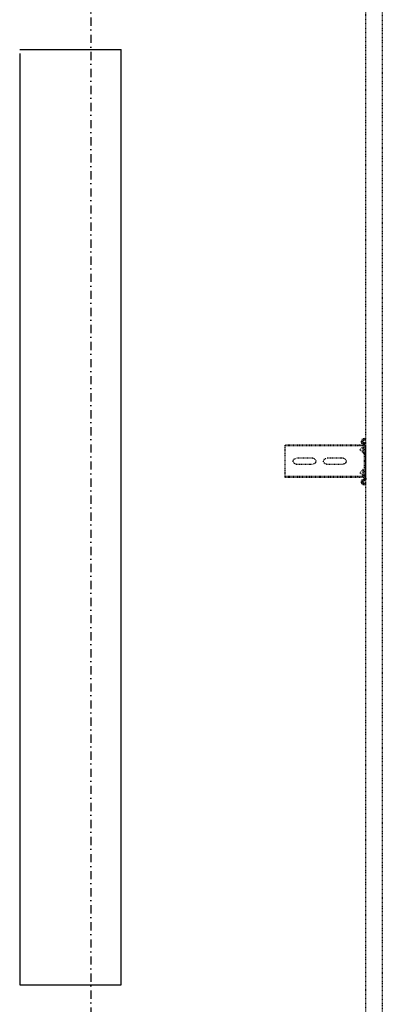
# Model space of a CAD drawing. Header units: centimetres. Extents: x 42630 to 130002, y 15 to 29179.
# Tile 89 of 138: x 51562 to 51618, y 5514 to 5667. Entities that reach past the tile are written whole.
import ezdxf

# ---------------------------------------------------------------- set-up
doc = ezdxf.new("R2010")
doc.units = ezdxf.units.CM
doc.header["$LTSCALE"] = 0.01
doc.linetypes.add('DASHDOT2', pattern=[12.7, 6.35, -3.175, 0, -3.175])
doc.linetypes.add('DASHED2', pattern=[9.525, 6.35, -3.175])
doc.layers.get('0').update_dxf_attribs({"color": 253})
doc.layers.add('A-Grid', color=253, linetype='DASHDOT2')
doc.layers.add('CKDRZWI_', color=253, linetype='Continuous')
doc.layers.add('Elospr', color=32, linetype='Continuous', lineweight=30)

# ---------------------------------------------------------------- blocks, each defined once
blk = doc.blocks.new('A$7E8814A102C37C')
at = {"layer": 'A-Grid', "ltscale": 20}
blk.add_lwpolyline([(2000, -130), (2000, -1964.5)], dxfattribs=at)
blk = doc.blocks.new('A$7E8814B27261F1')
at = {"color": 7, "linetype": 'DASHED2', "ltscale": 10}
for p, q in [((1819.4, 4575), (1818.3, 4575)), ((1818.3, 4463.5), (1818.3, 4575)), ((1819.4, 4463.5), (1819.4, 4575)), ((1824.5, 4575), (1819.4, 4575)), ((1826.2, 4575), (1824.5, 4575)), ((1831.8, 4575), (1826.2, 4575)), ((1833.7, 4575), (1831.8, 4575)), ((1852.7, 4575), (1833.7, 4575)), ((1854.6, 4575), (1852.7, 4575)), ((1860.2, 4575), (1854.6, 4575)), ((1861.9, 4575), (1860.2, 4575)), ((1867, 4575), (1861.9, 4575)), ((1868.2, 4575), (1867, 4575)), ((1867, 4463.5), (1867, 4575)), ((1868.2, 4463.5), (1868.2, 4575)), ((1838.7, 4532), (1838.7, 4558)), ((1847.7, 4558), (1847.7, 4532)), ((1838.7, 4485), (1838.7, 4511)), ((1847.7, 4511), (1847.7, 4485)), ((1818.3, 4453.4), (1818.3, 4463.5)), ((1819.4, 4452.5), (1819.4, 4463.5)), ((1867, 4452.5), (1867, 4463.5)), ((1868.2, 4453.4), (1868.2, 4463.5)), ((4186.6, 4450), (711.3, 4450)), ((1808.2, 4453.9), (1807.8, 4450.5)), ((1809.8, 4450.3), (1807.8, 4450.5)), ((1810.2, 4453.6), (1809.8, 4450.3)), ((1810.5, 4450.3), (1809.8, 4450.3)), ((1810.9, 4453.6), (1810.5, 4450.3)), ((1813.4, 4456.5), (1811.2, 4456.5)), ((1813.4, 4454.5), (1811.2, 4454.5)), ((1814.1, 4456.5), (1813.4, 4456.5)), ((1814.5, 4452.6), (1814.4, 4453.6)), ((1816.5, 4452.9), (1816.4, 4453.9)), ((1817.2, 4452.9), (1817.1, 4453.9)), ((1833.7, 4452), (1817.5, 4452)), ((1869.7, 4450), (1817.5, 4450)), ((1819.4, 4452.5), (1818.3, 4453.4)), ((1824.5, 4458.3), (1819.4, 4452.5)), ((1829.9, 4454), (1821.9, 4454)), ((1821.9, 4454), (1821.9, 4452)), ((1831.8, 4452.8), (1826.2, 4458.4)), ((1830.4, 4454), (1829.9, 4454)), ((1829.9, 4452), (1829.9, 4454)), ((1830.4, 4452), (1830.4, 4454)), ((1836.1, 4452), (1833.7, 4452)), ((1850.4, 4452), (1836.1, 4452)), ((1852.7, 4452), (1850.4, 4452)), ((1869.7, 4452), (1852.7, 4452)), ((1860.2, 4458.4), (1854.6, 4452.8)), ((1865.4, 4454), (1857.4, 4454)), ((1857.4, 4454), (1857.4, 4452)), ((1867, 4452.5), (1861.9, 4458.3)), ((1865.7, 4454), (1865.4, 4454)), ((1865.4, 4452), (1865.4, 4454)), ((1865.9, 4452), (1865.9, 4453.8)), ((1868.2, 4453.4), (1867, 4452.5)), ((1870.4, 4450), (1869.7, 4450)), ((1870.8, 4453.9), (1870.7, 4452.9)), ((1872.8, 4453.6), (1872.7, 4452.6)), ((1873.5, 4453.6), (1873.4, 4452.6)), ((1876, 4456.5), (1873.8, 4456.5)), ((1876, 4454.5), (1873.8, 4454.5)), ((1876.7, 4456.5), (1876, 4456.5)), ((1877.4, 4450.3), (1877, 4453.6)), ((1877.4, 4450.3), (1879.4, 4450.5)), ((1878.1, 4450.3), (1877.4, 4450.3)), ((1878.1, 4450.3), (1880.1, 4450.5)), ((1879.4, 4450.5), (1879, 4453.9)), ((1880.1, 4450.5), (1879.4, 4450.5)), ((1880.1, 4450.5), (1879.7, 4453.9)), ((711.3, 4424.5), (4186.6, 4424.5))]:
    blk.add_line(p, q, dxfattribs=at)
for centre, radius, start, end in [((1843.2, 4558), 4.5, 0, 180), ((1843.2, 4532), 4.5, 180, 0), ((1843.2, 4511), 4.5, 0, 180), ((1843.2, 4485), 4.5, 180, 0), ((1825.4, 4457.5), 1.2, 45, 139), ((1833.7, 4454.7), 2.7, 225, 270), ((1852.7, 4454.7), 2.7, 270, 315), ((1861, 4457.5), 1.2, 41, 135)]:
    blk.add_arc(centre, radius, start, end, dxfattribs=at)
for centre, major_axis, start_param, end_param in [((1811.2, 4453.5), (0, 3), 0, 1.448623), ((1811.2, 4453.5), (0, 1), 0, 1.448623), ((1811.9, 4453.5), (0, 1), 0, 1.448623), ((1813.4, 4453.5), (0, -3), 1.692969, 3.141593), ((1813.4, 4453.5), (0, -1), 1.692969, 3.141593), ((1814.1, 4453.5), (0, -3), 1.692969, 3.141593), ((1817.5, 4453), (0, -3), 4.834562, 6.283185), ((1817.5, 4453), (0, -1), 4.834562, 6.283185), ((1818.2, 4453), (0, -1), 4.834562, 6.283185), ((1869.7, 4453), (0, 1), 3.141593, 4.590216), ((1869.7, 4453), (0, 3), 3.141593, 4.590216), ((1870.4, 4453), (0, 3), 3.141593, 4.590216), ((1873.8, 4453.5), (0, 3), 0, 1.448623), ((1873.8, 4453.5), (0, 1), 0, 1.448623), ((1874.5, 4453.5), (0, 1), 0, 1.448623), ((1876, 4453.5), (0, -3), 1.692969, 3.141593), ((1876, 4453.5), (0, -1), 1.692969, 3.141593), ((1876.7, 4453.5), (0, -3), 1.692969, 3.141593)]:
    blk.add_ellipse(centre, major_axis=major_axis, ratio=0.999962, start_param=start_param, end_param=end_param, dxfattribs=at)

msp = doc.modelspace()

# ---------------------------------------------------------------- linework, layer by layer
at = {"layer": 'Elospr'}
for p, q in [((51561.827, 5661.965, 425.286), (51577.554, 5661.965, 425.286)), ((51561.827, 5661.314, 425.286), (51561.827, 5517.314, 425.286)), ((51577.554, 5517.314, 425.286), (51577.554, 5661.965, 425.286)), ((51561.827, 5517.314, 425.286), (51577.554, 5517.314, 425.286))]:
    msp.add_line(p, q, dxfattribs=at)

# ---------------------------------------------------------------- block references
at = {"layer": 'A-Grid', "lineweight": -3}
msp.add_blockref('A$7E8814A102C37C', (49572.82, 6187.604), dxfattribs=at)
at = {"layer": 'CKDRZWI_', "xscale": -0.1, "yscale": 0.1, "zscale": 0.1, "rotation": 89.99999999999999}
msp.add_blockref('A$7E8814B27261F1', (52060.429, 5782.604), dxfattribs=at)

doc.saveas('drawing.dxf')
